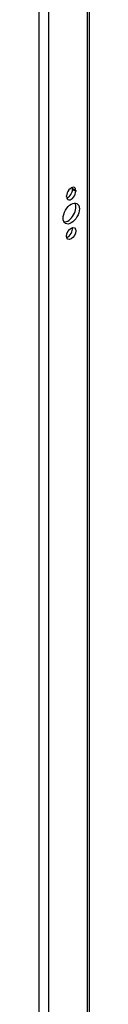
# Model space of a CAD drawing. Header units: inches. Extents: x 25 to 246, y 20 to 159.
# Tile 98 of 113: x 209.614 to 210.339, y 97.17 to 111.286. Entities that reach past the tile are written whole.
import ezdxf

# ---------------------------------------------------------------- set-up
doc = ezdxf.new("R2010")
doc.units = ezdxf.units.IN
doc.header["$MEASUREMENT"] = 0
doc.layers.add('Visible Edges(ANSI)', color=7, linetype='Continuous', lineweight=25)
doc.layers.add('Visible Tangent Edges(ANSI)', color=7, linetype='Continuous', lineweight=25)

msp = doc.modelspace()

# ---------------------------------------------------------------- linework, layer by layer
at = {"layer": 'Visible Edges(ANSI)'}
for p, q in [((210.339, 124.777), (210.339, 77.865)), ((210.098, 108.853), (210.098, 108.864)), ((210.014, 108.75), (210.014, 108.76)), ((210.146, 108.836), (210.146, 108.826))]:
    msp.add_line(p, q, dxfattribs=at)
for centre, major_axis, start_param, end_param in [((210.08, 108.798), (0.0467, 0.081), 5.495853, 8.637446), ((210.032, 108.815), (0.0467, 0.081), 3.680581, 5.495853), ((210.032, 108.826), (0.0467, 0.081), 5.495853, 5.744197), ((210.08, 108.788), (-0.0467, -0.081), 5.495853, 8.637446), ((210.032, 108.535), (-0.082, -0.143), 0.295117, 2.846476), ((210.032, 108.248), (0.0467, 0.081), 3.680581, 5.744197)]:
    msp.add_ellipse(centre, major_axis=major_axis, ratio=0.578093, start_param=start_param, end_param=end_param, dxfattribs=at)
for centre, major_axis in [((210.08, 108.507), (-0.082, -0.143)), ((210.08, 108.221), (-0.0467, -0.081))]:
    msp.add_ellipse(centre, major_axis=major_axis, ratio=0.578093, dxfattribs=at)
at = {"layer": 'Visible Tangent Edges(ANSI)'}
for p, q in [((209.614, 125.228), (209.614, 77.429)), ((209.754, 125.114), (209.754, 77.536)), ((210.31, 124.793), (210.31, 77.856)), ((210.098, 108.864), (210.146, 108.836)), ((210.098, 108.853), (210.146, 108.826))]:
    msp.add_line(p, q, dxfattribs=at)

doc.saveas('drawing.dxf')
